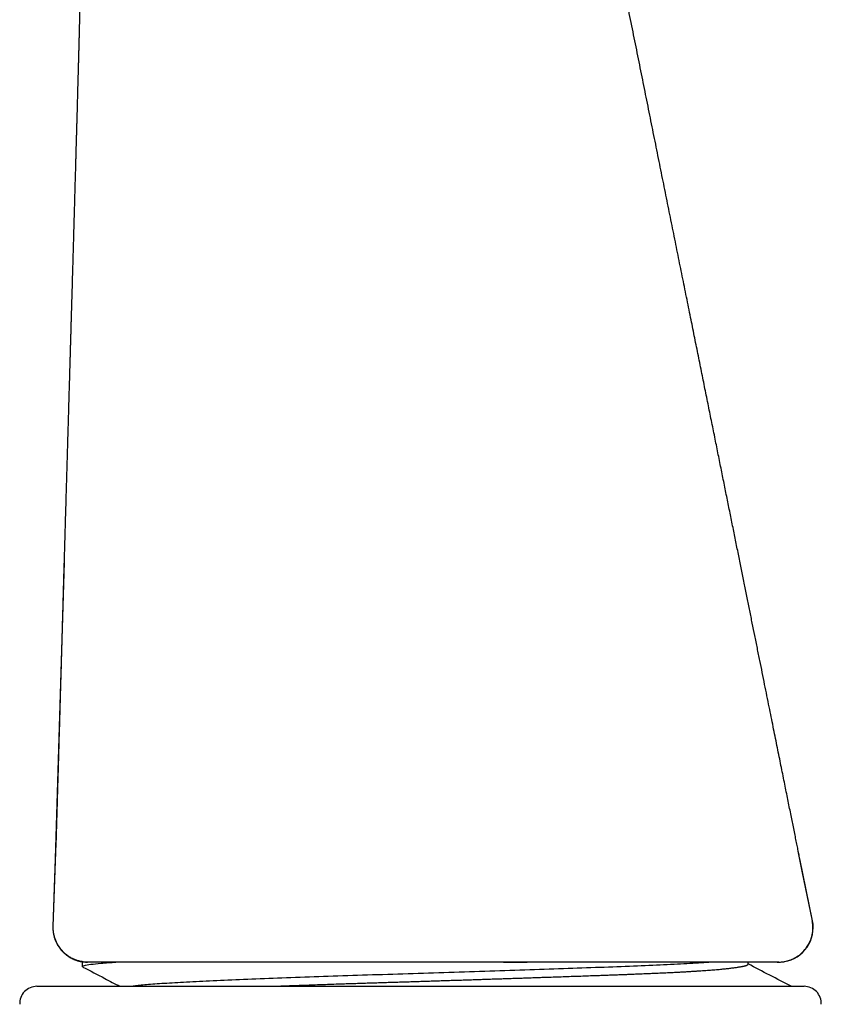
# Model space of a CAD drawing. Header units: millimetres. Extents: x 8 to 501, y 12 to 615.
# Tile 33 of 77: x 75 to 98, y 478 to 507. Entities that reach past the tile are written whole.
import ezdxf

# ---------------------------------------------------------------- set-up
doc = ezdxf.new("R2010")
doc.units = ezdxf.units.MM

msp = doc.modelspace()

# ---------------------------------------------------------------- linework, layer by layer
at = {"color": 7, "linetype": 'Continuous', "lineweight": 30}
for p, q in [((76.376, 490.773), (76.122, 482.169)), ((97.795, 481.812), (97.677, 482.389)), ((76.121, 482.161), (76.053, 480.204)), ((76.12, 482.111), (76.053, 480.204)), ((76.121, 482.161), (76.083, 481.057)), ((76.122, 482.169), (76.121, 482.154)), ((98.089, 480.369), (97.722, 482.169)), ((98.089, 480.369), (97.795, 481.812)), ((98.086, 480.367), (98.086, 480.367)), ((76.906, 479.169), (76.906, 479.042)), ((77.049, 479.169), (76.906, 479.169)), ((77.038, 479.17), (77.059, 479.169)), ((87.125, 479.169), (84.155, 479.169)), ((89.005, 479.169), (87.125, 479.169)), ((87.232, 479.169), (87.126, 479.169)), ((89.123, 479.169), (87.232, 479.169)), ((89.819, 479.169), (89.005, 479.169)), ((89.123, 479.169), (89.816, 479.169)), ((89.952, 479.17), (89.952, 479.169)), ((96.221, 479.107), (96.221, 479.169)), ((97.061, 479.169), (97.1, 479.169)), ((97.105, 479.169), (97.111, 479.169)), ((97.113, 479.169), (97.116, 479.169)), ((97.114, 479.169), (97.118, 479.169)), ((97.116, 479.169), (97.133, 479.17)), ((97.133, 479.169), (97.134, 479.169)), ((76.927, 479.027), (76.906, 479.042)), ((75.59, 478.466), (97.846, 478.466))]:
    msp.add_line(p, q, dxfattribs=at)
at = {"color": 7, "linetype": 'Continuous', "lineweight": 30, "flags": 128}
msp.add_lwpolyline([(97.11, 479.169), (97.163, 479.17), (97.198, 479.173)], dxfattribs=at)
at = {"color": 7, "linetype": 'Continuous', "lineweight": 30}
for centre, radius, start, end in [((97.11, 480.169), 1, 279.3699, 11.5399), ((77.053, 480.169), 1, 263.37, 270), ((75.59, 477.966), 0.5, 90, 182.4813), ((97.846, 477.966), 0.5, 357.5187, 90)]:
    msp.add_arc(centre, radius, start, end, dxfattribs=at)
for points, knots in [([(97.722, 482.168), (97.712, 482.217), (97.692, 482.318), (97.66, 482.474), (97.627, 482.639), (97.592, 482.813), (97.555, 482.997), (97.517, 483.185), (97.478, 483.379), (97.438, 483.577), (97.396, 483.784), (97.353, 483.998), (97.308, 484.221), (97.261, 484.452), (97.213, 484.691), (97.163, 484.939), (97.112, 485.194), (97.059, 485.456), (97.005, 485.725), (96.949, 486), (96.892, 486.283), (96.832, 486.581), (96.769, 486.897), (96.702, 487.229), (96.633, 487.57), (96.562, 487.92), (96.49, 488.28), (96.417, 488.641), (96.343, 489.004), (96.27, 489.369), (96.195, 489.741), (96.118, 490.122), (96.04, 490.511), (95.96, 490.908), (95.878, 491.313), (95.795, 491.727), (95.709, 492.148), (95.623, 492.575), (95.536, 493.008), (95.448, 493.446), (95.358, 493.892), (95.265, 494.351), (95.17, 494.825), (95.071, 495.312), (94.971, 495.808), (94.87, 496.312), (94.766, 496.825), (94.661, 497.346), (94.551, 497.894), (94.435, 498.469), (94.313, 499.071), (94.19, 499.684), (94.064, 500.308), (93.936, 500.941), (93.806, 501.585), (93.674, 502.239), (93.54, 502.903), (93.404, 503.578), (93.267, 504.259), (93.129, 504.945), (92.989, 505.638), (92.847, 506.34), (92.703, 507.057), (92.555, 507.788), (92.405, 508.534), (92.252, 509.29), (92.098, 510.056), (91.942, 510.828), (91.785, 511.605), (91.628, 512.388), (91.468, 513.18), (91.305, 513.988), (91.139, 514.811), (90.969, 515.651), (90.798, 516.5), (90.625, 517.36), (90.449, 518.23), (90.294, 519), (90.197, 519.481), (90.159, 519.668)], [0, 0, 0, 0, 0.003971, 0.008183, 0.012634, 0.017327, 0.022261, 0.027437, 0.032539, 0.037856, 0.043389, 0.049138, 0.055103, 0.061284, 0.067681, 0.074295, 0.081125, 0.088172, 0.095305, 0.102646, 0.110197, 0.117956, 0.126572, 0.135431, 0.144534, 0.153882, 0.163475, 0.173312, 0.182811, 0.192527, 0.202461, 0.212612, 0.222981, 0.233568, 0.244372, 0.255393, 0.266633, 0.27809, 0.289554, 0.301229, 0.313113, 0.325208, 0.337968, 0.350954, 0.364166, 0.377604, 0.391268, 0.405157, 0.419272, 0.43506, 0.451121, 0.467456, 0.484064, 0.500945, 0.518099, 0.535527, 0.553229, 0.571204, 0.589452, 0.607641, 0.626093, 0.644809, 0.663789, 0.683385, 0.703254, 0.723397, 0.743813, 0.764503, 0.785089, 0.805939, 0.827053, 0.848431, 0.870517, 0.892877, 0.915512, 0.938421, 0.961606, 0.985064, 1, 1, 1, 1]), ([(76.912, 513.304), (76.912, 513.301), (76.912, 513.289), (76.913, 513.264), (76.914, 513.228), (76.914, 513.193), (76.915, 513.161), (76.916, 513.131), (76.916, 513.103), (76.917, 513.079), (76.917, 513.059), (76.918, 513.04), (76.918, 513.017), (76.919, 512.993), (76.919, 512.97), (76.919, 512.95), (76.92, 512.933), (76.92, 512.917), (76.92, 512.897), (76.921, 512.87), (76.921, 512.84), (76.922, 512.807), (76.922, 512.777), (76.922, 512.748), (76.923, 512.722), (76.923, 512.698), (76.923, 512.673), (76.924, 512.646), (76.924, 512.618), (76.924, 512.588), (76.924, 512.559), (76.925, 512.528), (76.925, 512.499), (76.925, 512.47), (76.925, 512.446), (76.925, 512.423), (76.926, 512.405), (76.926, 512.39), (76.926, 512.375), (76.926, 512.36), (76.926, 512.34), (76.926, 512.317), (76.926, 512.293), (76.926, 512.268), (76.926, 512.245), (76.926, 512.224), (76.926, 512.204), (76.926, 512.182), (76.927, 512.158), (76.927, 512.12), (76.927, 512.07), (76.927, 512.012), (76.927, 511.956), (76.926, 511.903), (76.926, 511.849), (76.926, 511.796), (76.926, 511.751), (76.926, 511.717), (76.926, 511.69), (76.926, 511.662), (76.925, 511.634), (76.925, 511.608), (76.925, 511.586), (76.925, 511.566), (76.925, 511.547), (76.925, 511.523), (76.925, 511.493), (76.924, 511.459), (76.924, 511.424), (76.924, 511.391), (76.923, 511.361), (76.923, 511.324), (76.923, 511.281), (76.922, 511.23), (76.922, 511.164), (76.921, 511.082), (76.92, 510.976), (76.918, 510.861), (76.916, 510.739), (76.915, 510.613), (76.913, 510.508), (76.912, 510.429), (76.911, 510.379), (76.91, 510.331), (76.909, 510.282), (76.909, 510.228), (76.907, 510.166), (76.906, 510.096), (76.905, 510.023), (76.904, 509.951), (76.902, 509.878), (76.901, 509.801), (76.899, 509.719), (76.898, 509.633), (76.896, 509.542), (76.894, 509.444), (76.892, 509.36), (76.891, 509.292), (76.89, 509.246), (76.889, 509.207), (76.888, 509.174), (76.888, 509.142), (76.887, 509.113), (76.886, 509.084), (76.886, 509.056), (76.885, 509.023), (76.884, 508.984), (76.883, 508.942), (76.882, 508.896), (76.881, 508.855), (76.881, 508.82), (76.88, 508.793), (76.879, 508.772), (76.879, 508.754), (76.879, 508.735), (76.878, 508.715), (76.878, 508.694), (76.877, 508.661), (76.876, 508.616), (76.875, 508.554), (76.873, 508.492), (76.872, 508.431), (76.871, 508.377), (76.869, 508.329), (76.868, 508.288), (76.868, 508.252), (76.867, 508.218), (76.866, 508.177), (76.865, 508.13), (76.863, 508.074), (76.862, 508.013), (76.861, 507.955), (76.859, 507.903), (76.858, 507.859), (76.857, 507.811), (76.856, 507.765), (76.855, 507.724), (76.854, 507.69), (76.853, 507.663), (76.853, 507.638), (76.852, 507.611), (76.851, 507.579), (76.85, 507.541), (76.849, 507.481), (76.847, 507.401), (76.844, 507.302), (76.842, 507.217), (76.841, 507.146), (76.839, 507.091), (76.838, 507.042), (76.837, 507.003), (76.836, 506.974), (76.836, 506.953), (76.835, 506.934), (76.835, 506.913), (76.834, 506.886), (76.833, 506.853), (76.832, 506.816), (76.831, 506.773), (76.829, 506.704), (76.827, 506.613), (76.824, 506.503), (76.821, 506.4), (76.819, 506.303), (76.817, 506.213), (76.814, 506.133), (76.813, 506.062), (76.811, 505.994), (76.809, 505.923), (76.807, 505.842), (76.804, 505.749), (76.802, 505.648), (76.799, 505.54), (76.796, 505.423), (76.793, 505.321), (76.791, 505.237), (76.789, 505.172), (76.787, 505.105), (76.785, 505.038), (76.784, 504.974), (76.782, 504.917), (76.781, 504.868), (76.78, 504.827), (76.779, 504.793), (76.778, 504.769), (76.777, 504.749), (76.777, 504.726), (76.776, 504.694), (76.774, 504.636), (76.772, 504.556), (76.769, 504.458), (76.767, 504.363), (76.764, 504.272), (76.762, 504.185), (76.76, 504.102), (76.758, 504.023), (76.755, 503.937), (76.753, 503.846), (76.75, 503.752), (76.748, 503.665), (76.745, 503.587), (76.743, 503.516), (76.742, 503.453), (76.74, 503.4), (76.739, 503.354), (76.738, 503.317), (76.737, 503.283), (76.736, 503.248), (76.735, 503.211), (76.734, 503.163), (76.732, 503.105), (76.73, 503.033), (76.728, 502.951), (76.725, 502.859), (76.722, 502.758), (76.719, 502.65), (76.716, 502.54), (76.713, 502.431), (76.709, 502.276), (76.703, 502.078), (76.696, 501.838), (76.69, 501.605), (76.683, 501.378), (76.678, 501.171), (76.672, 500.977), (76.667, 500.793), (76.661, 500.602), (76.656, 500.403), (76.65, 500.197), (76.644, 499.982), (76.637, 499.761), (76.631, 499.532), (76.624, 499.295), (76.618, 499.098), (76.614, 498.943), (76.611, 498.835), (76.608, 498.731), (76.605, 498.632), (76.602, 498.532), (76.599, 498.431), (76.596, 498.33), (76.594, 498.244), (76.591, 498.17), (76.59, 498.108), (76.588, 498.054), (76.587, 498.009), (76.586, 497.973), (76.585, 497.944), (76.584, 497.921), (76.584, 497.9), (76.583, 497.871), (76.582, 497.833), (76.58, 497.782), (76.578, 497.723), (76.577, 497.655), (76.574, 497.577), (76.572, 497.49), (76.569, 497.393), (76.566, 497.287), (76.562, 497.171), (76.559, 497.047), (76.555, 496.913), (76.551, 496.77), (76.546, 496.617), (76.542, 496.456), (76.537, 496.285), (76.532, 496.105), (76.526, 495.915), (76.52, 495.722), (76.515, 495.527), (76.509, 495.329), (76.503, 495.123), (76.497, 494.909), (76.49, 494.688), (76.483, 494.422), (76.474, 494.116), (76.464, 493.776), (76.454, 493.444), (76.445, 493.12), (76.435, 492.807), (76.427, 492.503), (76.418, 492.21), (76.41, 491.925), (76.402, 491.646), (76.394, 491.373), (76.386, 491.106), (76.378, 490.849), (76.371, 490.599), (76.364, 490.358), (76.357, 490.125), (76.351, 489.891), (76.344, 489.657), (76.337, 489.423), (76.331, 489.2), (76.325, 488.988), (76.319, 488.785), (76.314, 488.583), (76.308, 488.378), (76.302, 488.162), (76.295, 487.937), (76.289, 487.7), (76.281, 487.452), (76.274, 487.195), (76.267, 486.928), (76.259, 486.652), (76.25, 486.366), (76.243, 486.097), (76.235, 485.846), (76.229, 485.615), (76.222, 485.38), (76.215, 485.144), (76.208, 484.913), (76.202, 484.693), (76.196, 484.485), (76.19, 484.29), (76.185, 484.101), (76.179, 483.92), (76.174, 483.739), (76.169, 483.559), (76.164, 483.381), (76.159, 483.212), (76.154, 483.052), (76.151, 482.929), (76.148, 482.84), (76.146, 482.779), (76.144, 482.709), (76.14, 482.627), (76.137, 482.542), (76.133, 482.463), (76.13, 482.389), (76.127, 482.315), (76.124, 482.241), (76.123, 482.193), (76.122, 482.168)], [0, 0, 0, 0, 0.000546, 0.002383, 0.003968, 0.005397, 0.006753, 0.008427, 0.009956, 0.011308, 0.01212, 0.013034, 0.014142, 0.015422, 0.0166, 0.017585, 0.018378, 0.019042, 0.020017, 0.02129, 0.022858, 0.02445, 0.025961, 0.027313, 0.028526, 0.029681, 0.030762, 0.032009, 0.033412, 0.034744, 0.036165, 0.037499, 0.039115, 0.040219, 0.041388, 0.042405, 0.043242, 0.043913, 0.044456, 0.045145, 0.046012, 0.047057, 0.048218, 0.04927, 0.050334, 0.051222, 0.05206, 0.053011, 0.054075, 0.055249, 0.057921, 0.06048, 0.062741, 0.064946, 0.067133, 0.069433, 0.071596, 0.072589, 0.073644, 0.074782, 0.075974, 0.077032, 0.077921, 0.078643, 0.079318, 0.080284, 0.081462, 0.082848, 0.084239, 0.085521, 0.086693, 0.087763, 0.089724, 0.091729, 0.09357, 0.09713, 0.100957, 0.105384, 0.10971, 0.114131, 0.118903, 0.12077, 0.12248, 0.124108, 0.125745, 0.127603, 0.129648, 0.132176, 0.134742, 0.137145, 0.13947, 0.142191, 0.144909, 0.147682, 0.150762, 0.154008, 0.157319, 0.159103, 0.160629, 0.161895, 0.162905, 0.163888, 0.164973, 0.165766, 0.166687, 0.167763, 0.168994, 0.170379, 0.17192, 0.173384, 0.174442, 0.17529, 0.175928, 0.176478, 0.177075, 0.177718, 0.178409, 0.179146, 0.180846, 0.182819, 0.18509, 0.186805, 0.18863, 0.190222, 0.191479, 0.19253, 0.193616, 0.194762, 0.19639, 0.198127, 0.20006, 0.202228, 0.203573, 0.204994, 0.206492, 0.208038, 0.209373, 0.210436, 0.211228, 0.211925, 0.212772, 0.213785, 0.214963, 0.216307, 0.219446, 0.222563, 0.225644, 0.227442, 0.22922, 0.230789, 0.232065, 0.232876, 0.233501, 0.234014, 0.234681, 0.235527, 0.236532, 0.237708, 0.239055, 0.240571, 0.244166, 0.247574, 0.250794, 0.253827, 0.256651, 0.259139, 0.261337, 0.263325, 0.265391, 0.268018, 0.270891, 0.274012, 0.277382, 0.281008, 0.28489, 0.286844, 0.288856, 0.290928, 0.293058, 0.295077, 0.296844, 0.298359, 0.299652, 0.30068, 0.301443, 0.301888, 0.302599, 0.303583, 0.30484, 0.30795, 0.311006, 0.313941, 0.316754, 0.319446, 0.322016, 0.324466, 0.326793, 0.329963, 0.332876, 0.33554, 0.337962, 0.340143, 0.342084, 0.343784, 0.345132, 0.346277, 0.347263, 0.348299, 0.349432, 0.350769, 0.352663, 0.354872, 0.357395, 0.360234, 0.363387, 0.36677, 0.370188, 0.373568, 0.37691, 0.3845, 0.391889, 0.399076, 0.406063, 0.412854, 0.418289, 0.423955, 0.429853, 0.435982, 0.442344, 0.448937, 0.455762, 0.462818, 0.470107, 0.477628, 0.48101, 0.4844, 0.48762, 0.490646, 0.493481, 0.496901, 0.499991, 0.50275, 0.504909, 0.506812, 0.508458, 0.509847, 0.51098, 0.511843, 0.512481, 0.513112, 0.51379, 0.515114, 0.516653, 0.518465, 0.520551, 0.522962, 0.525658, 0.528638, 0.531903, 0.535453, 0.539288, 0.543407, 0.547812, 0.552501, 0.557475, 0.562733, 0.568277, 0.574105, 0.580218, 0.586071, 0.592163, 0.598495, 0.605066, 0.611876, 0.618919, 0.629647, 0.640116, 0.650329, 0.660285, 0.669983, 0.679259, 0.688287, 0.697067, 0.7056, 0.714052, 0.722247, 0.730184, 0.737864, 0.745287, 0.752453, 0.759363, 0.766886, 0.77408, 0.780944, 0.787479, 0.793684, 0.799744, 0.806084, 0.812705, 0.819608, 0.826942, 0.834568, 0.842488, 0.8507, 0.859206, 0.868005, 0.877096, 0.884036, 0.891137, 0.898399, 0.905756, 0.912896, 0.919778, 0.926031, 0.932056, 0.937852, 0.94342, 0.948759, 0.954549, 0.960043, 0.965243, 0.970147, 0.974756, 0.976596, 0.978441, 0.980312, 0.983192, 0.986194, 0.988705, 0.991329, 0.994079, 0.996966, 1, 1, 1, 1]), ([(97.128, 479.169), (97.149, 479.17), (97.191, 479.172), (97.256, 479.18), (97.324, 479.193), (97.393, 479.211), (97.462, 479.234), (97.53, 479.264), (97.596, 479.298), (97.66, 479.337), (97.719, 479.38), (97.775, 479.427), (97.827, 479.477), (97.875, 479.532), (97.92, 479.59), (97.959, 479.65), (97.993, 479.71), (98.021, 479.769), (98.041, 479.819), (98.055, 479.86), (98.065, 479.893), (98.074, 479.929), (98.084, 479.972), (98.093, 480.024), (98.1, 480.083), (98.104, 480.15), (98.103, 480.223), (98.096, 480.298), (98.087, 480.347), (98.082, 480.37)], [0, 0, 0, 0, 0.0357338, 0.0731677, 0.1123727, 0.1534, 0.1956191, 0.2380492, 0.2805547, 0.3230036, 0.3652645, 0.4072087, 0.4484752, 0.4878932, 0.5324432, 0.5738794, 0.6121278, 0.6490113, 0.686165, 0.7048174, 0.7235032, 0.7440712, 0.7693931, 0.7993299, 0.8336468, 0.8720433, 0.9141489, 0.9595217, 1, 1, 1, 1]), ([(98.089, 480.369), (98.089, 480.369), (98.089, 480.37), (98.083, 480.37), (98.082, 480.37)], [0, 0, 0, 0, 0.830705, 1, 1, 1, 1]), ([(76.054, 480.204), (76.053, 480.175), (76.052, 480.114), (76.062, 480.023), (76.08, 479.932), (76.105, 479.847), (76.136, 479.767), (76.171, 479.695), (76.21, 479.629), (76.25, 479.571), (76.291, 479.52), (76.331, 479.476), (76.37, 479.438), (76.408, 479.404), (76.444, 479.375), (76.477, 479.351), (76.505, 479.332), (76.527, 479.318), (76.547, 479.306), (76.568, 479.294), (76.591, 479.282), (76.613, 479.271), (76.638, 479.259), (76.664, 479.247), (76.692, 479.236), (76.72, 479.226), (76.747, 479.217), (76.773, 479.209), (76.799, 479.202), (76.824, 479.195), (76.848, 479.19), (76.872, 479.185), (76.894, 479.182), (76.917, 479.178), (76.93, 479.177), (76.937, 479.176)], [0, 0, 0, 0, 0.039954, 0.08313, 0.125192, 0.16581, 0.204687, 0.241571, 0.276249, 0.308555, 0.338364, 0.365588, 0.390169, 0.412078, 0.434825, 0.453715, 0.468771, 0.480028, 0.48956, 0.501564, 0.51401, 0.52722, 0.541464, 0.562428, 0.586001, 0.612456, 0.641985, 0.674727, 0.710784, 0.750233, 0.793132, 0.839526, 0.88945, 0.942934, 1, 1, 1, 1]), ([(76.927, 479.179), (76.91, 479.182), (76.862, 479.188), (76.782, 479.208), (76.688, 479.24), (76.595, 479.283), (76.506, 479.337), (76.422, 479.399), (76.344, 479.471), (76.275, 479.551), (76.214, 479.637), (76.164, 479.727), (76.124, 479.821), (76.094, 479.917), (76.074, 480.012), (76.063, 480.106), (76.063, 480.168), (76.063, 480.199)], [0, 0, 0, 0, 0.033531, 0.100132, 0.168492, 0.238326, 0.309309, 0.381079, 0.453249, 0.525419, 0.59719, 0.668173, 0.738007, 0.806367, 0.872968, 0.937574, 1, 1, 1, 1]), ([(77.053, 479.169), (77.053, 479.169), (77.052, 479.169), (77.054, 479.169), (77.056, 479.169)], [0, 0, 0, 0, 0.1713029, 1, 1, 1, 1]), ([(77.063, 479.169), (77.062, 479.169), (77.059, 479.169), (77.056, 479.169), (77.054, 479.169), (77.053, 479.169), (77.053, 479.169), (77.053, 479.169)], [0, 0, 0, 0, 0.202313, 0.40347, 0.60347, 0.802313, 1, 1, 1, 1]), ([(78.575, 479.169), (78.54, 479.169), (78.471, 479.169), (78.372, 479.169), (78.276, 479.169), (78.183, 479.169), (78.094, 479.169), (78.007, 479.169), (77.923, 479.169), (77.835, 479.169), (77.746, 479.169), (77.657, 479.169), (77.566, 479.169), (77.503, 479.169), (77.464, 479.169), (77.452, 479.169), (77.44, 479.169), (77.428, 479.169), (77.417, 479.169), (77.384, 479.169), (77.332, 479.169), (77.269, 479.169), (77.214, 479.169), (77.167, 479.169), (77.13, 479.169), (77.1, 479.169), (77.079, 479.169), (77.066, 479.169), (77.064, 479.169), (77.063, 479.169)], [0, 0, 0, 0, 0.036313, 0.072562, 0.108768, 0.144954, 0.18114, 0.217347, 0.253598, 0.292112, 0.337594, 0.382951, 0.428225, 0.487931, 0.495751, 0.503571, 0.511392, 0.519215, 0.527039, 0.534864, 0.587389, 0.63965, 0.691714, 0.743648, 0.79552, 0.846472, 0.897493, 0.948648, 1, 1, 1, 1]), ([(95.227, 479.169), (95.034, 479.156), (94.647, 479.131), (93.891, 479.093), (93.027, 479.055), (92.06, 479.017), (91.01, 478.979), (89.893, 478.942), (88.732, 478.904), (87.546, 478.866), (86.354, 478.828), (85.177, 478.79), (84.035, 478.752), (82.946, 478.714), (81.929, 478.676), (81.004, 478.638), (80.189, 478.6), (79.491, 478.562), (78.931, 478.525), (78.554, 478.492), (78.427, 478.473), (78.383, 478.466)], [0, 0, 0, 0, 0.0536504, 0.1074583, 0.1614302, 0.2154868, 0.2695284, 0.3235098, 0.3774575, 0.4313711, 0.4852489, 0.5391303, 0.5930585, 0.6470127, 0.7009518, 0.7548644, 0.8087914, 0.8627386, 0.9166755, 0.9705845, 1, 1, 1, 1]), ([(81.906, 479.169), (81.826, 479.169), (81.666, 479.169), (81.43, 479.169), (81.198, 479.169), (80.969, 479.169), (80.744, 479.169), (80.522, 479.169), (80.304, 479.169), (80.09, 479.169), (79.88, 479.169), (79.675, 479.169), (79.476, 479.169), (79.284, 479.169), (79.097, 479.169), (78.917, 479.169), (78.742, 479.169), (78.631, 479.169), (78.575, 479.169)], [0, 0, 0, 0, 0.062075, 0.124041, 0.185964, 0.247914, 0.309959, 0.372165, 0.4346, 0.497331, 0.560553, 0.623525, 0.686317, 0.748998, 0.811637, 0.874304, 0.937068, 1, 1, 1, 1]), ([(84.155, 479.169), (84.069, 479.169), (83.897, 479.169), (83.64, 479.169), (83.384, 479.169), (83.129, 479.169), (82.877, 479.169), (82.628, 479.169), (82.385, 479.169), (82.144, 479.169), (81.986, 479.169), (81.906, 479.169)], [0, 0, 0, 0, 0.112067, 0.224069, 0.336172, 0.448541, 0.56096, 0.670893, 0.780607, 0.890258, 1, 1, 1, 1]), ([(82.409, 478.466), (82.415, 478.466), (82.473, 478.468), (82.586, 478.473), (82.75, 478.479), (82.936, 478.486), (83.143, 478.493), (83.373, 478.502), (83.607, 478.51), (83.844, 478.519), (84.085, 478.527), (84.308, 478.535), (84.514, 478.542), (84.702, 478.548), (84.891, 478.554), (85.079, 478.56), (85.265, 478.566), (85.451, 478.572), (85.638, 478.578), (85.825, 478.584), (86.014, 478.59), (86.204, 478.596), (86.394, 478.601), (86.586, 478.607), (86.78, 478.614), (86.975, 478.62), (87.17, 478.626), (87.367, 478.632), (87.563, 478.639), (87.759, 478.645), (87.956, 478.651), (88.149, 478.657), (88.337, 478.664), (88.522, 478.67), (88.706, 478.676), (88.89, 478.682), (89.074, 478.688), (89.257, 478.694), (89.439, 478.7), (89.62, 478.706), (89.8, 478.712), (89.978, 478.718), (90.155, 478.724), (90.351, 478.731), (90.566, 478.738), (90.799, 478.746), (91.03, 478.754), (91.258, 478.762), (91.483, 478.769), (91.688, 478.777), (91.872, 478.783), (92.036, 478.789), (92.199, 478.795), (92.357, 478.801), (92.512, 478.807), (92.663, 478.812), (92.812, 478.818), (92.975, 478.825), (93.152, 478.832), (93.342, 478.84), (93.527, 478.847), (93.707, 478.856), (93.883, 478.864), (94.039, 478.871), (94.178, 478.878), (94.301, 478.885), (94.42, 478.891), (94.534, 478.898), (94.643, 478.904), (94.747, 478.911), (94.848, 478.918), (94.946, 478.924), (95.04, 478.931), (95.131, 478.938), (95.218, 478.945), (95.302, 478.952), (95.381, 478.959), (95.457, 478.966), (95.529, 478.973), (95.598, 478.981), (95.664, 478.988), (95.725, 478.995), (95.784, 479.002), (95.838, 479.009), (95.889, 479.016), (95.936, 479.024), (95.98, 479.031), (96.02, 479.038), (96.056, 479.045), (96.089, 479.052), (96.118, 479.058), (96.144, 479.065), (96.166, 479.072), (96.184, 479.078), (96.199, 479.085), (96.21, 479.091), (96.217, 479.098), (96.221, 479.103), (96.221, 479.106), (96.221, 479.107)], [0, 0, 0, 0, 0.000937, 0.010729, 0.020537, 0.030345, 0.043596, 0.056849, 0.070099, 0.083443, 0.09679, 0.110134, 0.120278, 0.130422, 0.140585, 0.150747, 0.16057, 0.170392, 0.180232, 0.190072, 0.199966, 0.20986, 0.219773, 0.229685, 0.239804, 0.249924, 0.260062, 0.270201, 0.280397, 0.290592, 0.300807, 0.311022, 0.320671, 0.330323, 0.340006, 0.349689, 0.359387, 0.369086, 0.378815, 0.388548, 0.398199, 0.40785, 0.417517, 0.427184, 0.440242, 0.453304, 0.466363, 0.479515, 0.49267, 0.505823, 0.515822, 0.525821, 0.535837, 0.545854, 0.55556, 0.565266, 0.574988, 0.584711, 0.597845, 0.610982, 0.624117, 0.637345, 0.650576, 0.663805, 0.673865, 0.683925, 0.694004, 0.704084, 0.713719, 0.723359, 0.733034, 0.742709, 0.752403, 0.762096, 0.771825, 0.781558, 0.791194, 0.800833, 0.810505, 0.820176, 0.829864, 0.839552, 0.849271, 0.858995, 0.86863, 0.878269, 0.887937, 0.897604, 0.907287, 0.91697, 0.926681, 0.936396, 0.946031, 0.95567, 0.965336, 0.975002, 0.984683, 0.994363, 1, 1, 1, 1]), ([(95.759, 479.169), (95.715, 479.169), (95.627, 479.169), (95.489, 479.169), (95.347, 479.169), (95.2, 479.169), (95.048, 479.169), (94.891, 479.169), (94.73, 479.169), (94.547, 479.169), (94.343, 479.169), (94.116, 479.169), (93.882, 479.169), (93.642, 479.169), (93.397, 479.169), (93.167, 479.169), (92.953, 479.169), (92.759, 479.169), (92.562, 479.169), (92.364, 479.169), (92.163, 479.169), (91.96, 479.169), (91.755, 479.169), (91.536, 479.169), (91.304, 479.169), (91.059, 479.169), (90.812, 479.169), (90.565, 479.169), (90.317, 479.169), (90.068, 479.169), (89.902, 479.169), (89.819, 479.169)], [0, 0, 0, 0, 0.0317691, 0.0634466, 0.0950613, 0.126642, 0.1582177, 0.1898174, 0.2214701, 0.2532046, 0.2943461, 0.3353589, 0.3763058, 0.4172501, 0.4582551, 0.4993838, 0.5303168, 0.5611818, 0.5920056, 0.6228153, 0.6536378, 0.6845, 0.7154289, 0.746451, 0.7827376, 0.8189304, 0.8550725, 0.8912071, 0.9273778, 0.9636278, 1, 1, 1, 1]), ([(97.066, 479.169), (97.058, 479.169), (97.04, 479.169), (97.007, 479.169), (96.972, 479.169), (96.938, 479.169), (96.9, 479.169), (96.859, 479.169), (96.813, 479.169), (96.76, 479.169), (96.699, 479.169), (96.628, 479.169), (96.551, 479.169), (96.469, 479.169), (96.381, 479.169), (96.28, 479.169), (96.166, 479.169), (96.038, 479.169), (95.903, 479.169), (95.807, 479.169), (95.759, 479.169)], [0, 0, 0, 0, 0.056159, 0.12399, 0.168432, 0.212925, 0.257495, 0.302165, 0.346961, 0.391908, 0.447424, 0.502952, 0.558542, 0.61424, 0.670095, 0.727373, 0.795589, 0.863708, 0.931815, 1, 1, 1, 1]), ([(97.468, 478.466), (97.261, 478.574), (96.846, 478.79), (96.43, 479.007), (96.221, 479.116)], [0, 0, 0, 0, 0.496643, 1, 1, 1, 1]), ([(97.109, 479.169), (97.109, 479.169), (97.107, 479.169), (97.095, 479.169), (97.082, 479.169), (97.076, 479.169)], [0, 0, 0, 0, 0.36038, 0.71921, 1, 1, 1, 1]), ([(76.926, 479.025), (77.137, 478.915), (77.494, 478.729), (77.851, 478.543), (77.998, 478.466)], [0, 0, 0, 0, 0.5879174, 1, 1, 1, 1])]:
    msp.add_open_spline(points, degree=3, knots=knots, dxfattribs=at)
msp.add_open_spline([(76.906, 479.042), (76.918, 479.053), (76.941, 479.074), (77.135, 479.106), (77.433, 479.137), (77.731, 479.158), (77.88, 479.169)], degree=3, dxfattribs=at)

doc.saveas('drawing.dxf')
